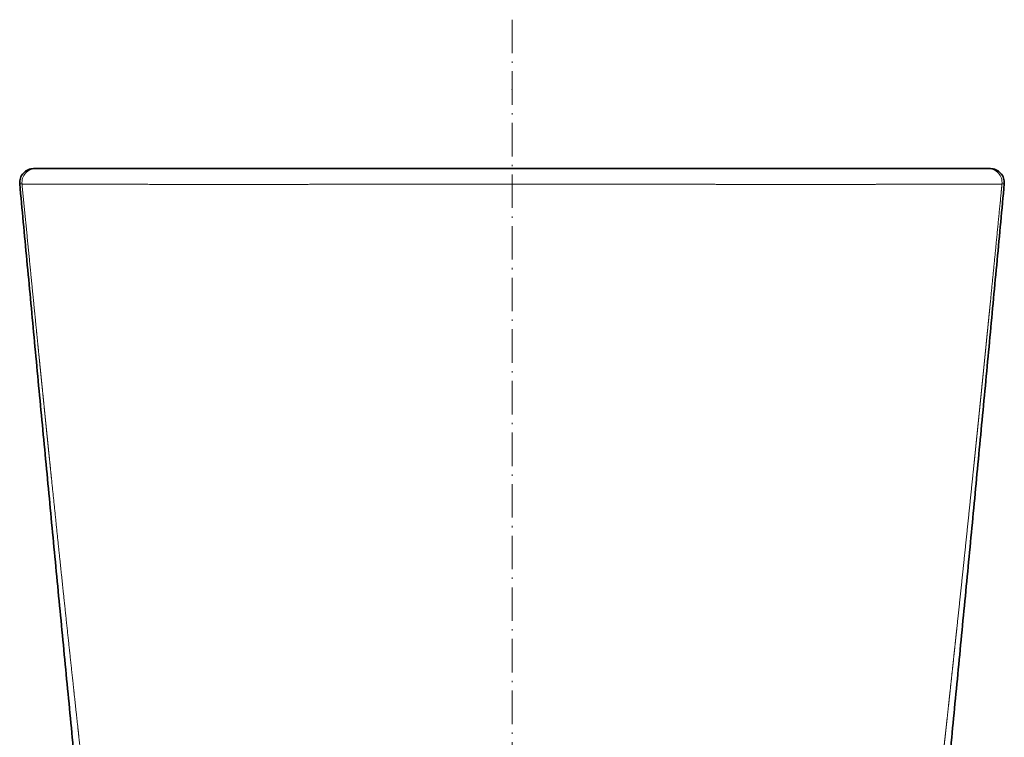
# Model space of a CAD drawing. Extents: x -181 to 1004, y 56 to 1103.
# Tile 3 of 8: x -181 to 172, y 803 to 1060. Entities that reach past the tile are written whole.
import ezdxf

# ---------------------------------------------------------------- set-up
doc = ezdxf.new("R2010")
doc.units = 0
doc.linetypes.add('DASHDOT', pattern=[18.5, 12, -3, 0.5, -3])
doc.layers.get('0').update_dxf_attribs({"lineweight": 13})

# ---------------------------------------------------------------- blocks, each defined once
blk = doc.blocks.new('BLOCK54')
at = {"color": 7, "lineweight": 35, "ltscale": 0.019791}
for p, q in [((-170.72, 0), (-171.52, 0)), ((170.72, 0), (171.52, 0))]:
    blk.add_line(p, q, dxfattribs=at)
at = {"color": 7, "lineweight": 35}
for p, q in [((-72.74, 0), (-170.72, 0)), ((0, 0), (72.74, 0)), ((72.74, 0), (170.72, 0)), ((0, 0), (-72.74, 0))]:
    blk.add_line(p, q, dxfattribs=at)
at = {"color": 7, "lineweight": 35, "ltscale": 0.000888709}
blk.add_line((-133.39, 0), (-133.36, 0), dxfattribs=at)
at = {"color": 7, "lineweight": 35, "ltscale": 0.000879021}
blk.add_line((133.39, 0), (133.36, 0), dxfattribs=at)
at = {"color": 7, "lineweight": 13}
for centre, radius, start, end in [((-170.72, -5), 5, 90.0019, 185.6422), ((170.72, -5), 5, 354.3566, 89.998), ((-177.8, -52.37), 46.93, 87.4355, 88.4209), ((177.8, -52.25), 46.81, 91.5778, 92.5659)]:
    blk.add_arc(centre, radius, start, end, dxfattribs=at)
at = {"color": 7, "lineweight": 35}
for centre, start, end in [((-171.53, -5), 89.859, 185.3148), ((171.53, -5), 354.6852, 90.141)]:
    blk.add_arc(centre, 5, start, end, dxfattribs=at)
for points, knots in [([(-144.2, -340.32), (-144.67, -335.66), (-145.6, -326.34), (-147, -312.36), (-148.39, -298.37), (-149.78, -284.38), (-151.16, -270.39), (-152.54, -256.41), (-153.91, -242.44), (-155.27, -228.46), (-156.64, -214.48), (-158, -200.49), (-159.35, -186.5), (-160.7, -172.5), (-162.05, -158.49), (-163.4, -144.48), (-164.73, -130.47), (-166.07, -116.45), (-167.4, -102.42), (-168.73, -88.39), (-170.06, -74.38), (-171.37, -60.46), (-172.66, -46.63), (-173.95, -32.88), (-175.23, -19.16), (-176.08, -10.03), (-176.51, -5.46)], [0, 0, 0, 0, 14.043944, 28.098027, 42.157539, 56.217761, 70.274361, 84.323784, 98.363643, 112.393114, 126.455665, 140.510331, 154.563237, 168.623642, 182.696865, 196.775048, 210.848995, 224.91055, 239.035291, 253.132014, 267.197323, 281.230093, 295.08028, 308.888542, 322.661485, 336.408958, 336.408958, 336.408958, 336.408958]), ([(144.2, -340.32), (144.67, -335.66), (145.6, -326.34), (147, -312.36), (148.39, -298.37), (149.78, -284.38), (151.16, -270.39), (152.54, -256.41), (153.91, -242.44), (155.27, -228.46), (156.64, -214.48), (158, -200.49), (159.35, -186.5), (160.7, -172.5), (162.05, -158.49), (163.4, -144.48), (164.73, -130.47), (166.07, -116.45), (167.4, -102.42), (168.73, -88.39), (170.06, -74.38), (171.37, -60.46), (172.66, -46.62), (173.95, -32.88), (175.23, -19.16), (176.08, -10.03), (176.51, -5.46)], [0, 0, 0, 0, 14.043944, 28.098027, 42.157539, 56.217761, 70.274361, 84.323784, 98.363643, 112.393114, 126.455665, 140.510331, 154.563237, 168.623642, 182.696865, 196.775048, 210.848995, 224.91055, 239.035972, 253.133276, 267.199061, 281.232201, 295.08203, 308.889824, 322.662185, 336.408956, 336.408956, 336.408956, 336.408956])]:
    blk.add_open_spline(points, degree=3, knots=knots, dxfattribs=at)
at = {"color": 7, "lineweight": 13}
for points, knots in [([(-73.55, -5.63), (-74.07, -5.63), (-74.59, -5.63), (-75.11, -5.63), (-76.15, -5.64), (-77.19, -5.65), (-77.71, -5.65), (-79.78, -5.67), (-81.83, -5.68), (-83.4, -5.68), (-87.35, -5.69), (-91.25, -5.7), (-93.63, -5.7), (-101.07, -5.7), (-108.31, -5.69), (-113.2, -5.68), (-126.92, -5.64), (-139.51, -5.6), (-147.17, -5.57), (-155.95, -5.56), (-163.07, -5.56), (-164.51, -5.56), (-167.65, -5.56), (-170.29, -5.56), (-171.61, -5.56), (-173.68, -5.56), (-174.99, -5.54), (-175.41, -5.53), (-175.65, -5.52), (-175.7, -5.49)], [0, 0, 0, 0, 0, 0, 3.936345, 3.936345, 3.936345, 7.87269, 7.87269, 7.87269, 19.640894, 19.640894, 19.640894, 38.248945, 38.248945, 38.248945, 78.40367, 78.40367, 78.40367, 154.942313, 154.942313, 154.942313, 175.614371, 175.614371, 175.614371, 203.25016, 203.25016, 203.25016, 226.80671, 226.80671, 226.80671, 226.80671, 226.80671, 226.80671]), ([(-141.71, -322.03), (-141.95, -320.01), (-142.2, -317.99), (-142.44, -315.96), (-142.93, -311.89), (-143.42, -307.82), (-143.64, -305.91), (-144.38, -299.68), (-145.12, -293.47), (-145.6, -289.37), (-146.13, -284.8), (-146.67, -280.23), (-146.71, -279.85), (-146.93, -277.95), (-147.15, -276.05), (-147.33, -274.57), (-147.58, -272.37), (-147.84, -270.16), (-147.92, -269.47), (-149.35, -257.07), (-150.76, -244.67), (-152.08, -232.96), (-153.73, -218.08), (-155.36, -203.2), (-155.71, -200.04), (-156.4, -193.73), (-157.08, -187.42), (-157.42, -184.26), (-159.12, -168.47), (-160.81, -152.66), (-162.15, -139.89), (-163.66, -125.34), (-165.16, -110.8), (-165.36, -108.92), (-165.59, -106.62), (-165.83, -104.32), (-165.87, -103.91), (-165.96, -103.07), (-166.04, -102.23), (-166.09, -101.81), (-166.29, -99.85), (-166.49, -97.86), (-166.66, -96.21), (-166.87, -94.11), (-167.08, -92.04), (-167.14, -91.52), (-167.22, -90.74), (-167.29, -89.97), (-167.32, -89.71), (-167.37, -89.2), (-167.43, -88.69), (-167.45, -88.43), (-167.66, -86.4), (-167.86, -84.36), (-168.04, -82.58), (-168.27, -80.36), (-168.49, -78.14), (-168.54, -77.7), (-168.67, -76.37), (-168.81, -75.03), (-168.9, -74.12), (-169.06, -72.48), (-169.23, -70.84), (-169.3, -70.11), (-169.46, -68.59), (-169.61, -67.09), (-169.67, -66.5), (-169.99, -63.25), (-170.32, -60.01), (-170.56, -57.54), (-171.76, -45.59), (-172.94, -33.63), (-173.85, -24.47), (-174.77, -14.99), (-175.7, -5.49)], [0, 0, 0, 0, 0, 0, 14.279482, 14.279482, 14.279482, 28.766852, 28.766852, 28.766852, 58.300753, 58.300753, 58.300753, 60.97817, 60.97817, 60.97817, 71.730021, 71.730021, 71.730021, 76.620216, 76.620216, 76.620216, 159.049883, 159.049883, 159.049883, 181.225211, 181.225211, 181.225211, 203.400539, 203.400539, 203.400539, 292.099625, 292.099625, 292.099625, 305.277163, 305.277163, 305.277163, 308.205274, 308.205274, 308.205274, 311.133385, 311.133385, 311.133385, 321.829659, 321.829659, 321.829659, 325.427193, 325.427193, 325.427193, 327.22596, 327.22596, 327.22596, 329.024727, 329.024727, 329.024727, 341.475372, 341.475372, 341.475372, 344.587804, 344.587804, 344.587804, 350.804267, 350.804267, 350.804267, 355.78352, 355.78352, 355.78352, 361.221299, 361.221299, 361.221299, 378.508721, 378.508721, 378.508721, 444.983762, 444.983762, 444.983762, 444.983762, 444.983762, 444.983762]), ([(-73.55, -5.63), (-66.26, -5.61), (-58.96, -5.59), (-51.4, -5.58), (-39.75, -5.56), (-28.1, -5.55), (-23.3, -5.55), (-17.05, -5.55), (-10.81, -5.55), (-7.77, -5.55), (-5.7, -5.55), (-3.63, -5.54), (-3.46, -5.54), (-3.13, -5.54), (-2.81, -5.54), (-2.65, -5.54), (-2.2, -5.54), (-1.76, -5.54), (-1.49, -5.54), (-1.16, -5.54), (-0.84, -5.54), (-0.79, -5.54), (-0.6, -5.54), (-0.41, -5.54), (-0.28, -5.54), (-0.14, -5.54), (0, -5.54)], [0, 0, 0, 0, 0, 0, 51.673088, 51.673088, 51.673088, 82.286398, 82.286398, 82.286398, 95.747886, 95.747886, 95.747886, 96.906496, 96.906496, 96.906496, 98.065107, 98.065107, 98.065107, 100.105306, 100.105306, 100.105306, 100.394967, 100.394967, 100.394967, 101.476875, 101.476875, 101.476875, 101.476875, 101.476875, 101.476875]), ([(0, -5.54), (0.12, -5.54), (0.25, -5.54), (0.36, -5.54), (0.62, -5.54), (0.88, -5.54), (1.05, -5.54), (1.54, -5.54), (2.02, -5.54), (2.35, -5.54), (2.95, -5.54), (3.57, -5.54), (3.94, -5.54), (4.46, -5.54), (4.98, -5.54), (5.25, -5.54), (8.12, -5.55), (10.98, -5.55), (18.16, -5.55), (25.23, -5.55), (32.3, -5.56), (36.55, -5.56), (46.64, -5.57), (56.73, -5.59), (62.34, -5.6), (67.95, -5.61), (73.55, -5.63)], [0, 0, 0, 0, 0, 0, 0.96238, 0.96238, 0.96238, 1.837534, 1.837534, 1.837534, 4.438012, 4.438012, 4.438012, 6.191243, 6.191243, 6.191243, 8.107459, 8.107459, 8.107459, 26.437156, 26.437156, 26.437156, 58.013862, 58.013862, 58.013862, 97.714479, 97.714479, 97.714479, 97.714479, 97.714479, 97.714479]), ([(73.55, -5.63), (74.14, -5.63), (74.73, -5.63), (75.32, -5.64), (76.1, -5.64), (76.88, -5.65), (77.08, -5.65), (77.46, -5.65), (77.84, -5.65), (78.08, -5.65), (78.85, -5.66), (79.62, -5.66), (80.21, -5.67), (82.18, -5.68), (84.15, -5.68), (85.61, -5.69), (88.26, -5.69), (90.89, -5.7), (92.02, -5.7), (95.56, -5.7), (99.08, -5.7), (101.35, -5.7), (107.55, -5.69), (113.61, -5.68), (117.46, -5.67), (128.06, -5.64), (138.02, -5.6), (144.14, -5.58), (152.87, -5.56), (160.36, -5.56), (162.77, -5.56), (166.88, -5.56), (170.21, -5.56), (171.56, -5.56), (173.66, -5.56), (174.98, -5.54), (175.41, -5.53), (175.65, -5.52), (175.7, -5.49)], [0, 0, 0, 0, 0, 0, 4.083314, 4.083314, 4.083314, 5.444419, 5.444419, 5.444419, 6.7277, 6.7277, 6.7277, 10.811018, 10.811018, 10.811018, 20.528968, 20.528968, 20.528968, 29.537295, 29.537295, 29.537295, 45.935435, 45.935435, 45.935435, 75.092809, 75.092809, 75.092809, 128.565658, 128.565658, 128.565658, 156.841656, 156.841656, 156.841656, 180.751464, 180.751464, 180.751464, 200.814338, 200.814338, 200.814338, 200.814338, 200.814338, 200.814338]), ([(141.71, -322.03), (141.98, -319.76), (142.26, -317.5), (142.53, -315.23), (142.85, -312.55), (143.17, -309.86), (143.22, -309.47), (143.37, -308.18), (143.53, -306.86), (143.65, -305.88), (143.81, -304.51), (143.97, -303.17), (144.01, -302.81), (144.54, -298.4), (145.06, -293.99), (145.52, -290.05), (146.01, -285.89), (146.49, -281.73), (146.51, -281.54), (146.61, -280.7), (146.71, -279.88), (146.77, -279.32), (146.89, -278.29), (147.02, -277.22), (147.06, -276.9), (147.28, -274.97), (147.5, -273.05), (147.67, -271.61), (147.85, -270.06), (148.03, -268.5), (148.03, -268.45), (148.04, -268.34), (148.06, -268.23), (148.07, -268.17), (148.09, -267.99), (148.11, -267.81), (148.12, -267.69), (148.15, -267.39), (148.19, -267.09), (148.21, -266.91), (148.24, -266.61), (148.28, -266.33), (148.29, -266.2), (148.31, -266.03), (148.33, -265.86), (148.34, -265.8), (149.54, -255.32), (150.74, -244.83), (151.91, -234.4), (153.17, -223.12), (154.41, -211.83), (154.49, -211.1), (154.75, -208.75), (155, -206.46), (155.15, -205.08), (155.38, -203.03), (155.61, -200.95), (155.68, -200.31), (155.79, -199.24), (155.91, -198.14), (155.96, -197.7), (156.05, -196.88), (156.14, -196.07), (156.22, -195.3), (156.52, -192.57), (156.82, -189.85), (157.07, -187.5), (157.38, -184.67), (157.68, -181.85), (157.75, -181.2), (158, -178.89), (158.25, -176.58), (158.45, -174.66), (158.76, -171.76), (159.07, -168.89), (159.18, -167.89), (159.35, -166.29), (159.52, -164.7), (159.67, -163.26), (160.9, -151.72), (162.12, -140.18), (163.3, -128.86), (164.49, -117.4), (165.66, -105.93), (165.78, -104.77), (165.9, -103.62), (166.02, -102.47), (166.08, -101.87), (166.21, -100.61), (166.34, -99.33), (166.4, -98.7), (166.56, -97.14), (166.72, -95.57), (166.81, -94.77), (166.97, -93.16), (167.13, -91.57), (167.2, -90.89), (167.28, -90.16), (167.35, -89.42), (167.36, -89.36), (167.38, -89.14), (167.4, -88.9), (167.42, -88.7), (167.46, -88.37), (167.49, -88.03), (167.51, -87.88), (167.53, -87.63), (167.56, -87.38), (167.57, -87.28), (167.58, -87.13), (167.6, -86.99), (167.6, -86.94), (167.79, -85.11), (167.97, -83.27), (168.16, -81.48), (168.35, -79.54), (168.55, -77.59), (168.58, -77.31), (168.61, -76.98), (168.65, -76.64), (168.66, -76.46), (168.7, -76.11), (168.74, -75.75), (168.75, -75.57), (168.79, -75.2), (168.83, -74.83), (168.84, -74.67), (168.93, -73.82), (169.02, -72.97), (169.08, -72.3), (169.22, -70.95), (169.35, -69.61), (169.42, -69), (169.53, -67.87), (169.64, -66.75), (169.68, -66.39), (169.74, -65.72), (169.81, -65.05), (169.83, -64.84), (169.96, -63.54), (170.09, -62.23), (170.2, -61.13), (170.41, -59.05), (170.62, -56.93), (170.72, -55.95), (170.92, -53.99), (171.11, -52.05), (171.21, -51.09), (171.33, -49.9), (171.44, -48.72), (171.47, -48.48), (172.24, -40.75), (173, -33.01), (173.75, -25.4), (174.58, -16.93), (175.41, -8.44), (175.51, -7.46), (175.6, -6.48), (175.7, -5.49)], [0, 0, 0, 0, 0, 0, 16.269183, 16.269183, 16.269183, 19.273971, 19.273971, 19.273971, 25.470504, 25.470504, 25.470504, 28.758841, 28.758841, 28.758841, 57.179632, 57.179632, 57.179632, 58.58367, 58.58367, 58.58367, 63.185029, 63.185029, 63.185029, 66.344542, 66.344542, 66.344542, 77.06046, 77.06046, 77.06046, 77.470433, 77.470433, 77.470433, 77.866922, 77.866922, 77.866922, 78.659737, 78.659737, 78.659737, 79.756065, 79.756065, 79.756065, 80.578347, 80.578347, 80.578347, 80.989487, 80.989487, 80.989487, 155.670562, 155.670562, 155.670562, 161.781618, 161.781618, 161.781618, 172.626673, 172.626673, 172.626673, 177.28272, 177.28272, 177.28272, 180.490632, 180.490632, 180.490632, 183.125003, 183.125003, 183.125003, 199.962909, 199.962909, 199.962909, 203.316734, 203.316734, 203.316734, 216.472378, 216.472378, 216.472378, 223.59108, 223.59108, 223.59108, 227.84531, 227.84531, 227.84531, 306.016052, 306.016052, 306.016052, 309.698189, 309.698189, 309.698189, 314.199703, 314.199703, 314.199703, 318.653686, 318.653686, 318.653686, 325.090444, 325.090444, 325.090444, 329.902554, 329.902554, 329.902554, 330.336319, 330.336319, 330.336319, 331.488903, 331.488903, 331.488903, 332.383948, 332.383948, 332.383948, 333.056397, 333.056397, 333.056397, 333.392622, 333.392622, 333.392622, 346.167035, 346.167035, 346.167035, 347.285639, 347.285639, 347.285639, 348.576578, 348.576578, 348.576578, 349.867524, 349.867524, 349.867524, 351.205513, 351.205513, 351.205513, 355.849716, 355.849716, 355.849716, 360.589728, 360.589728, 360.589728, 363.812158, 363.812158, 363.812158, 365.360154, 365.360154, 365.360154, 373.100648, 373.100648, 373.100648, 379.820509, 379.820509, 379.820509, 386.539533, 386.539533, 386.539533, 388.244758, 388.244758, 388.244758, 441.769482, 441.769482, 441.769482, 448.792465, 448.792465, 448.792465, 448.792465, 448.792465, 448.792465])]:
    blk.add_open_spline(points, degree=5, knots=knots, dxfattribs=at)

msp = doc.modelspace()

# ---------------------------------------------------------------- linework, layer by layer
at = {"color": 7, "linetype": 'DASHDOT', "lineweight": 13}
msp.add_line((-4.562, 1060.426), (-4.562, 545.905), dxfattribs=at)
at = {"color": 7, "lineweight": 5}
msp.add_point((-4.562, 1035.491), dxfattribs=at)

# ---------------------------------------------------------------- block references
at = {"lineweight": 0}
msp.add_blockref('BLOCK54', (-4.562, 1007.033), dxfattribs=at)

doc.saveas('drawing.dxf')
